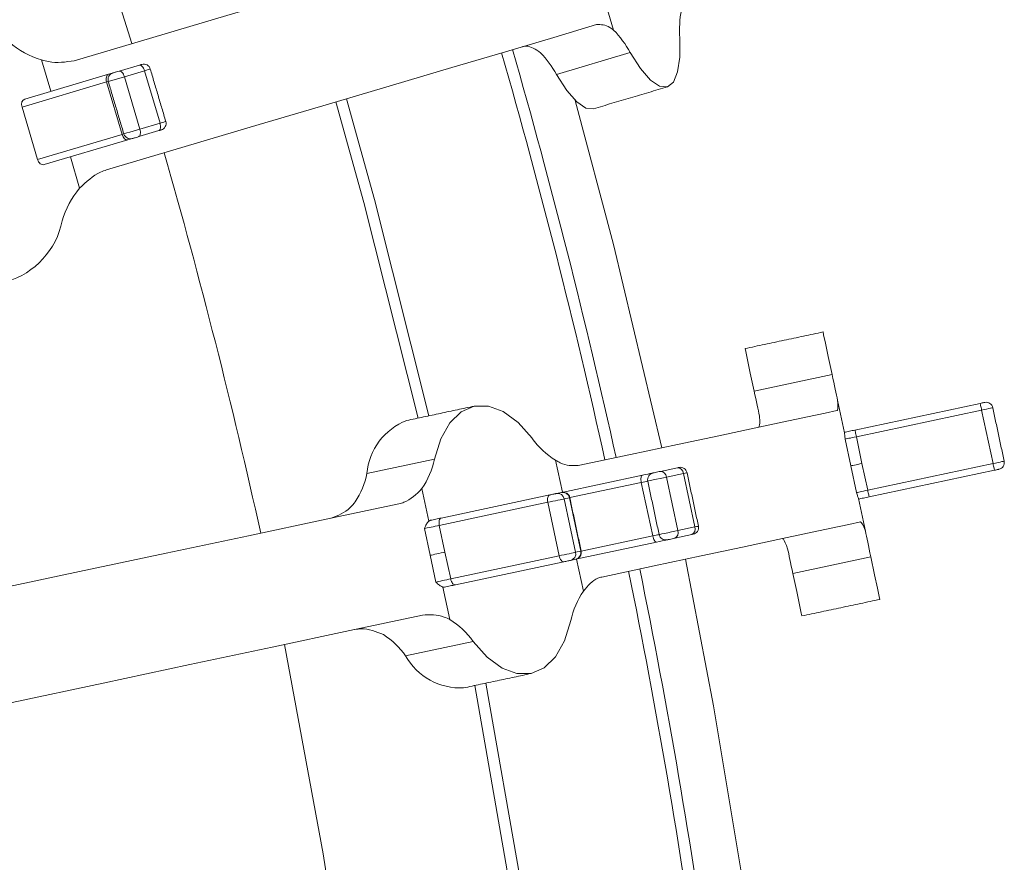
# Model space of a CAD drawing. Header units: millimetres. Extents: x 95 to 591, y 325 to 1119.
# Tile 44 of 55: x 552 to 573, y 522 to 540. Entities that reach past the tile are written whole.
import ezdxf

# ---------------------------------------------------------------- set-up
doc = ezdxf.new("R2010")
doc.units = ezdxf.units.MM

msp = doc.modelspace()

# ---------------------------------------------------------------- linework, layer by layer
at = {"color": 7, "linetype": 'Continuous', "lineweight": 15}
for p, q in [((564.6, 539.924), (564.393, 540.623)), ((564.964, 539.43), (563.343, 538.95)), ((552.042, 539.268), (552.247, 538.579)), ((551.672, 538.408), (553.511, 538.953)), ((553.747, 539.023), (554.19, 539.154)), ((554.3, 539.031), (553.858, 538.899)), ((554.3, 539.031), (554.641, 537.88)), ((553.468, 538.784), (551.611, 538.234)), ((553.468, 538.784), (553.809, 537.634)), ((553.858, 538.899), (554.198, 537.749)), ((551.611, 538.234), (551.952, 537.083)), ((554.198, 537.749), (554.641, 537.88)), ((554.616, 537.716), (554.173, 537.585)), ((551.952, 537.083), (553.809, 537.634)), ((553.937, 537.515), (552.098, 536.97)), ((552.877, 536.451), (552.673, 537.14)), ((567.686, 531.998), (569.397, 532.362)), ((569.517, 531.798), (569.669, 531.084)), ((569.899, 531.144), (572.65, 531.729)), ((572.681, 531.582), (569.93, 530.997)), ((572.681, 531.582), (572.931, 530.408)), ((569.81, 530.358), (569.686, 530.945)), ((569.93, 530.997), (570.054, 530.41)), ((559.184, 530.191), (560.666, 530.506)), ((563.326, 530.482), (563.476, 529.779)), ((565.63, 530.237), (566.004, 530.316)), ((569.935, 529.772), (569.81, 530.358)), ((570.054, 530.41), (570.179, 529.823)), ((570.179, 529.823), (572.931, 530.408)), ((563.46, 529.775), (565.232, 530.152)), ((566.135, 530.191), (565.761, 530.111)), ((565.761, 530.111), (566.011, 528.937)), ((566.135, 530.191), (566.385, 529.017)), ((572.962, 530.262), (570.21, 529.677)), ((565.209, 529.994), (563.638, 529.66)), ((565.209, 529.994), (565.459, 528.82)), ((560.392, 529.858), (560.544, 529.145)), ((560.816, 529.213), (563.198, 529.72)), ((563.343, 529.75), (563.458, 529.775)), ((563.458, 529.775), (563.46, 529.775)), ((563.632, 529.659), (563.517, 529.634)), ((563.638, 529.66), (563.632, 529.659)), ((563.632, 529.659), (563.881, 528.485)), ((563.156, 529.558), (560.773, 529.051)), ((563.156, 529.558), (563.406, 528.384)), ((563.517, 529.634), (563.766, 528.46)), ((570.128, 528.924), (569.976, 529.638)), ((560.773, 529.051), (560.898, 528.464)), ((566.011, 528.937), (566.385, 529.017)), ((560.571, 528.395), (560.446, 528.982)), ((563.888, 528.486), (565.459, 528.82)), ((566.316, 528.849), (565.942, 528.769)), ((566.316, 528.849), (566.347, 528.856)), ((565.543, 528.685), (563.772, 528.308)), ((560.696, 527.808), (560.571, 528.395)), ((560.898, 528.464), (561.023, 527.877)), ((561.023, 527.877), (563.406, 528.384)), ((563.766, 528.46), (563.881, 528.485)), ((563.881, 528.485), (563.888, 528.486)), ((570.248, 528.36), (568.536, 527.996)), ((563.51, 528.253), (561.127, 527.746)), ((563.77, 528.308), (563.655, 528.283)), ((563.772, 528.308), (563.77, 528.308)), ((563.937, 527.608), (563.788, 528.312)), ((561.003, 526.985), (560.851, 527.698)), ((561.517, 526.504), (560.034, 526.189))]:
    msp.add_line(p, q, dxfattribs=at)
at = {"color": 7, "linetype": 'Continuous', "lineweight": 15, "flags": 128}
for points in [[(552.757, 539.251), (554.485, 539.763), (556.11, 540.245), (557.629, 540.695), (559.039, 541.112), (560.335, 541.496), (561.515, 541.846), (562.577, 542.16), (563.517, 542.439)], [(564.227, 540.042), (563.287, 539.763), (562.226, 539.449), (561.045, 539.099), (559.749, 538.715), (558.339, 538.298), (556.82, 537.848), (555.195, 537.366), (553.467, 536.854)], [(564.964, 539.43), (565.193, 539.077), (565.412, 538.827), (565.61, 538.692), (565.78, 538.676), (565.913, 538.782), (566.006, 539.003), (566.053, 539.331), (566.053, 539.753)], [(554.19, 539.154), (554.208, 539.16), (554.223, 539.164), (554.234, 539.167), (554.24, 539.169), (554.241, 539.169)], [(553.511, 538.953), (553.495, 538.946), (553.481, 538.933), (553.471, 538.915), (553.463, 538.893), (553.459, 538.868), (553.458, 538.841), (553.461, 538.813), (553.468, 538.784)], [(553.511, 538.953), (553.563, 538.969), (553.605, 538.981), (553.637, 538.991), (553.658, 538.997), (553.667, 538.999), (553.667, 538.999)], [(553.606, 538.982), (553.607, 538.982), (553.616, 538.984), (553.634, 538.99), (553.659, 538.997), (553.688, 539.006), (553.718, 539.015), (553.747, 539.023)], [(553.747, 539.023), (553.761, 539.024), (553.776, 539.02), (553.792, 539.01), (553.808, 538.995), (553.822, 538.976), (553.836, 538.953), (553.848, 538.927), (553.858, 538.899)], [(554.19, 539.154), (554.204, 539.156), (554.219, 539.151), (554.235, 539.141), (554.25, 539.126), (554.265, 539.107), (554.279, 539.084), (554.291, 539.058), (554.3, 539.031)], [(554.427, 539.068), (554.425, 539.067), (554.41, 539.063), (554.383, 539.055), (554.346, 539.044), (554.3, 539.031)], [(563.343, 538.95), (563.573, 538.597), (563.791, 538.347), (563.989, 538.212), (564.159, 538.196)], [(553.505, 538.795), (553.5, 538.794), (553.468, 538.784)], [(553.858, 538.899), (553.785, 538.878), (553.708, 538.855), (553.636, 538.834), (553.574, 538.815), (553.53, 538.802), (553.507, 538.796), (553.505, 538.795)], [(560.306, 531.405), (559.113, 536.139), (558.499, 538.345)], [(558.735, 538.415), (559.351, 536.203), (560.547, 531.456)], [(563.759, 538.378), (564.597, 535.214), (565.656, 530.753)], [(554.641, 537.88), (554.648, 537.852), (554.652, 537.823), (554.653, 537.797), (554.651, 537.772), (554.646, 537.752), (554.639, 537.735), (554.628, 537.723), (554.616, 537.716)], [(554.641, 537.88), (554.687, 537.894), (554.724, 537.905), (554.751, 537.913), (554.766, 537.917), (554.768, 537.918)], [(553.846, 537.645), (553.848, 537.645), (553.871, 537.652), (553.915, 537.665), (553.976, 537.683), (554.049, 537.705), (554.126, 537.727), (554.198, 537.749)], [(554.198, 537.749), (554.205, 537.72), (554.21, 537.692), (554.211, 537.666), (554.209, 537.641), (554.204, 537.62), (554.196, 537.604), (554.186, 537.592), (554.173, 537.585)], [(554.667, 537.731), (554.666, 537.731), (554.66, 537.729), (554.649, 537.726), (554.634, 537.722), (554.616, 537.716)], [(553.809, 537.634), (553.841, 537.643), (553.846, 537.645)], [(553.809, 537.634), (553.819, 537.606), (553.832, 537.58), (553.847, 537.558), (553.864, 537.539), (553.882, 537.525), (553.901, 537.516), (553.919, 537.513), (553.937, 537.515)], [(554.093, 537.561), (554.093, 537.561), (554.084, 537.559), (554.063, 537.552), (554.031, 537.543), (553.989, 537.53), (553.937, 537.515)], [(554.173, 537.585), (554.144, 537.576), (554.114, 537.567), (554.085, 537.559), (554.06, 537.551), (554.042, 537.546), (554.033, 537.544), (554.033, 537.543)], [(569.199, 533.296), (569.212, 533.234), (569.251, 533.052), (569.313, 532.757), (569.397, 532.362)], [(567.487, 532.932), (567.5, 532.87), (567.539, 532.688), (567.602, 532.393), (567.686, 531.998)], [(569.397, 532.362), (569.416, 532.275), (569.433, 532.192), (569.45, 532.114), (569.466, 532.041), (569.48, 531.972), (569.494, 531.909), (569.506, 531.851), (569.517, 531.798)], [(567.801, 531.455), (567.79, 531.507), (567.778, 531.563), (567.765, 531.625), (567.751, 531.691), (567.736, 531.761), (567.72, 531.836), (567.703, 531.915), (567.686, 531.998)], [(562.813, 530.962), (562.502, 531.309), (562.178, 531.549), (561.853, 531.67), (561.541, 531.668), (561.255, 531.543), (561.007, 531.3), (560.808, 530.949), (560.666, 530.506)], [(572.65, 531.729), (572.673, 531.734), (572.694, 531.738), (572.713, 531.742), (572.729, 531.746), (572.74, 531.748), (572.746, 531.749), (572.748, 531.75)], [(572.65, 531.729), (572.651, 531.726), (572.652, 531.718), (572.655, 531.704), (572.659, 531.686), (572.664, 531.664), (572.669, 531.638), (572.675, 531.611), (572.681, 531.582)], [(572.926, 531.634), (572.922, 531.633), (572.906, 531.63), (572.878, 531.624), (572.839, 531.616), (572.791, 531.605), (572.738, 531.594), (572.681, 531.582)], [(563.82, 530.363), (564.973, 530.608), (566.003, 530.827), (566.909, 531.02), (567.688, 531.185), (568.338, 531.323), (568.858, 531.434), (569.246, 531.517), (569.503, 531.571)], [(569.667, 531.095), (569.692, 531.1), (569.719, 531.106), (569.747, 531.112), (569.777, 531.118), (569.806, 531.124), (569.837, 531.131), (569.868, 531.137), (569.899, 531.144)], [(569.93, 530.997), (569.884, 530.987), (569.839, 530.978), (569.798, 530.969), (569.762, 530.962), (569.731, 530.955), (569.708, 530.95), (569.692, 530.947), (569.686, 530.945)], [(569.899, 531.144), (569.899, 531.141), (569.901, 531.133), (569.904, 531.119), (569.908, 531.101), (569.912, 531.079), (569.918, 531.053), (569.924, 531.026), (569.93, 530.997)], [(566.004, 530.316), (566.019, 530.319), (566.029, 530.321), (566.034, 530.323), (566.035, 530.323)], [(569.81, 530.358), (569.817, 530.36), (569.833, 530.363), (569.856, 530.368), (569.886, 530.375), (569.923, 530.382), (569.964, 530.391), (570.008, 530.401), (570.054, 530.41)], [(572.931, 530.408), (572.987, 530.42), (573.041, 530.432), (573.088, 530.442), (573.127, 530.45), (573.156, 530.456), (573.172, 530.46), (573.175, 530.46)], [(572.962, 530.262), (572.961, 530.264), (572.96, 530.273), (572.957, 530.286), (572.953, 530.305), (572.948, 530.327), (572.943, 530.352), (572.937, 530.38), (572.931, 530.408)], [(565.209, 529.994), (565.204, 530.023), (565.201, 530.051), (565.201, 530.077), (565.203, 530.101), (565.207, 530.121), (565.213, 530.136), (565.222, 530.147), (565.232, 530.152)], [(565.232, 530.152), (565.295, 530.165), (565.351, 530.177), (565.399, 530.188), (565.437, 530.196), (565.463, 530.201), (565.477, 530.204), (565.48, 530.205)], [(565.761, 530.111), (565.696, 530.097), (565.621, 530.081), (565.543, 530.065), (565.47, 530.049), (565.41, 530.037), (565.369, 530.028), (565.351, 530.024), (565.35, 530.024)], [(565.465, 530.202), (565.466, 530.202), (565.473, 530.203), (565.49, 530.207), (565.514, 530.212), (565.543, 530.218), (565.574, 530.225), (565.604, 530.231), (565.63, 530.237)], [(566.213, 530.207), (566.211, 530.207), (566.198, 530.204), (566.172, 530.199), (566.135, 530.191)], [(573.06, 530.282), (573.058, 530.282), (573.052, 530.281), (573.041, 530.278), (573.025, 530.275), (573.006, 530.271), (572.985, 530.266), (572.962, 530.262)], [(565.35, 530.024), (565.337, 530.021), (565.314, 530.016), (565.284, 530.01), (565.249, 530.002), (565.209, 529.994)], [(563.156, 529.558), (563.152, 529.586), (563.15, 529.615), (563.151, 529.642), (563.156, 529.666), (563.163, 529.686), (563.173, 529.703), (563.185, 529.714), (563.198, 529.72)], [(563.198, 529.72), (563.219, 529.724), (563.242, 529.729), (563.265, 529.734), (563.286, 529.739), (563.306, 529.743), (563.323, 529.746), (563.335, 529.749), (563.343, 529.75)], [(569.935, 529.772), (569.942, 529.773), (569.957, 529.776), (569.981, 529.781), (570.011, 529.788), (570.048, 529.795), (570.089, 529.804), (570.133, 529.814), (570.179, 529.823)], [(570.21, 529.677), (570.179, 529.67), (570.149, 529.664), (570.118, 529.657), (570.088, 529.651), (570.059, 529.645), (570.031, 529.639), (570.004, 529.633), (569.979, 529.627)], [(570.21, 529.677), (570.21, 529.68), (570.208, 529.688), (570.205, 529.701), (570.201, 529.72), (570.197, 529.742), (570.191, 529.767), (570.185, 529.795), (570.179, 529.823)], [(544.361, 526.227), (546.614, 526.706), (548.787, 527.168), (550.875, 527.612), (552.874, 528.037), (554.779, 528.441), (556.585, 528.825), (558.288, 529.187), (559.885, 529.527)], [(563.517, 529.634), (563.498, 529.63), (563.467, 529.623), (563.425, 529.615), (563.376, 529.604), (563.322, 529.593), (563.265, 529.581), (563.209, 529.569), (563.156, 529.558)], [(560.773, 529.051), (560.731, 529.042), (560.686, 529.033), (560.64, 529.023), (560.594, 529.013), (560.551, 529.004), (560.51, 528.995), (560.475, 528.988), (560.446, 528.982)], [(560.577, 529.163), (560.608, 529.169), (560.639, 529.176), (560.67, 529.182), (560.7, 529.189), (560.73, 529.195), (560.76, 529.201), (560.788, 529.208), (560.816, 529.213)], [(560.773, 529.051), (560.769, 529.08), (560.767, 529.108), (560.768, 529.135), (560.773, 529.159), (560.78, 529.18), (560.79, 529.196), (560.802, 529.207), (560.816, 529.213)], [(570.022, 529.126), (569.766, 529.071), (569.378, 528.989), (568.858, 528.878), (568.208, 528.74), (567.429, 528.574), (566.523, 528.382), (565.493, 528.163), (564.34, 527.918)], [(566.385, 529.017), (566.422, 529.025), (566.447, 529.03), (566.461, 529.033), (566.463, 529.033)], [(565.459, 528.82), (565.498, 528.828), (565.533, 528.836), (565.563, 528.842), (565.587, 528.847), (565.599, 528.85)], [(565.543, 528.685), (565.532, 528.685), (565.521, 528.692), (565.508, 528.703), (565.496, 528.72), (565.485, 528.741), (565.475, 528.765), (565.466, 528.792), (565.459, 528.82)], [(565.599, 528.85), (565.6, 528.85), (565.618, 528.854), (565.66, 528.863), (565.72, 528.876), (565.793, 528.891), (565.871, 528.908), (565.946, 528.924), (566.011, 528.937)], [(570.128, 528.924), (570.139, 528.871), (570.152, 528.813), (570.165, 528.75), (570.18, 528.682), (570.195, 528.608), (570.212, 528.53), (570.229, 528.447), (570.248, 528.36)], [(565.792, 528.738), (565.789, 528.737), (565.775, 528.734), (565.748, 528.728), (565.711, 528.72), (565.663, 528.71), (565.606, 528.698), (565.543, 528.685)], [(565.942, 528.769), (565.916, 528.764), (565.886, 528.758), (565.855, 528.751), (565.825, 528.745), (565.801, 528.74), (565.785, 528.736), (565.778, 528.735), (565.777, 528.734)], [(560.898, 528.464), (560.856, 528.455), (560.811, 528.446), (560.765, 528.436), (560.719, 528.426), (560.675, 528.417), (560.635, 528.408), (560.6, 528.401), (560.571, 528.395)], [(563.406, 528.384), (563.458, 528.395), (563.514, 528.407), (563.571, 528.419), (563.626, 528.43), (563.675, 528.441), (563.716, 528.45), (563.747, 528.456), (563.766, 528.46)], [(563.406, 528.384), (563.413, 528.355), (563.423, 528.329), (563.435, 528.305), (563.449, 528.285), (563.464, 528.269), (563.48, 528.258), (563.495, 528.252), (563.51, 528.253)], [(568.536, 527.996), (568.519, 528.079), (568.502, 528.158), (568.486, 528.233), (568.471, 528.304), (568.457, 528.37), (568.444, 528.431), (568.432, 528.488), (568.421, 528.54)], [(570.248, 528.36), (570.332, 527.965), (570.395, 527.67), (570.433, 527.488), (570.446, 527.427)], [(563.655, 528.283), (563.647, 528.282), (563.634, 528.279), (563.618, 528.275), (563.598, 528.271), (563.576, 528.267), (563.554, 528.262), (563.531, 528.257), (563.51, 528.253)], [(566.176, 528.308), (566.795, 525.091), (567.544, 520.571)], [(568.536, 527.996), (568.62, 527.601), (568.683, 527.306), (568.722, 527.124), (568.735, 527.063)], [(560.696, 527.808), (560.725, 527.814), (560.76, 527.821), (560.8, 527.83), (560.844, 527.839), (560.89, 527.849), (560.936, 527.859), (560.981, 527.868), (561.023, 527.877)], [(561.127, 527.746), (561.1, 527.74), (561.072, 527.734), (561.042, 527.728), (561.012, 527.722), (560.981, 527.715), (560.951, 527.709), (560.92, 527.702), (560.889, 527.695)], [(561.023, 527.877), (561.03, 527.849), (561.04, 527.822), (561.053, 527.798), (561.066, 527.778), (561.081, 527.762), (561.097, 527.751), (561.113, 527.746), (561.127, 527.746)], [(560.405, 527.081), (558.808, 526.742), (557.105, 526.38), (555.299, 525.996), (553.394, 525.591), (551.395, 525.166), (549.307, 524.722), (547.133, 524.26), (544.881, 523.782)], [(561.517, 526.504), (561.827, 526.157), (562.151, 525.918), (562.476, 525.797), (562.788, 525.799), (563.074, 525.924), (563.322, 526.167), (563.521, 526.517), (563.663, 526.961)], [(557.372, 526.437), (558.227, 521.843), (558.83, 517.949)], [(561.794, 525.588), (562.561, 521.213), (562.969, 518.494)], [(562.725, 518.462), (562.318, 521.174), (561.553, 525.536)]]:
    msp.add_lwpolyline(points, dxfattribs=at)
at = {"color": 7, "linetype": 'Continuous', "lineweight": 15}
for centre, radius, start, end in [((418.71, 498.241), 141.5, 17.00615, 20.49385), ((568.297, 539.927), 2.25, 168.7887, 184.4433), ((562.987, 538.354), 2.251, 28.5574, 44.2093), ((552.601, 541.122), 1.937, 229.0803, 253.2318), ((418.71, 498.241), 149.226, 12.47995, 16.02005), ((418.71, 498.241), 149.476, 12.47915, 16.02085), ((561.299, 537.829), 2.332, 28.741, 43.262), ((554.284, 539.026), 0.15, 16.5, 106.5), ((553.649, 538.838), 0.15, 106.5, 196.5), ((554.624, 537.875), 0.15, 286.5, 16.5), ((553.99, 537.687), 0.15, 196.5, 286.5), ((418.71, 498.241), 141.5, 12.50615, 15.99385), ((554.355, 535.2), 1.937, 139.7676, 163.9182), ((550.772, 536.087), 1.758, 224.5137, 348.4863), ((572.779, 531.603), 0.15, 12, 102), ((560.556, 530.068), 1.378, 111.1695, 174.8715), ((564.262, 531.998), 1.782, 215.561, 238.3214), ((558.92, 530.863), 1.782, 325.6783, 348.4395), ((566.002, 530.183), 0.133, 3.3403, 89.2534), ((566.066, 530.176), 0.15, 12, 102), ((573.029, 530.429), 0.15, 282, 12), ((557.402, 530.561), 1.82, 326.9644, 348.2782), ((565.497, 530.055), 0.15, 102, 192), ((565.628, 530.103), 0.133, 3.3411, 89.2461), ((563.372, 529.605), 0.148, 11.265, 101.2486), ((563.487, 529.63), 0.148, 11.2714, 101.2422), ((563.491, 529.629), 0.15, 12, 102), ((566.26, 528.97), 0.133, 294.7559, 20.6589), ((566.316, 529.002), 0.15, 282, 12), ((565.746, 528.881), 0.15, 192, 282), ((565.886, 528.89), 0.133, 294.7547, 20.6597), ((563.622, 528.428), 0.148, 282.7513, 12.7367), ((563.737, 528.452), 0.148, 282.7576, 12.7305), ((563.741, 528.455), 0.15, 282, 12), ((418.71, 498.241), 149.226, 7.97995, 11.52005), ((418.71, 498.241), 149.476, 7.97915, 11.52085), ((565.409, 526.604), 1.781, 145.6767, 168.4412), ((560.067, 525.469), 1.781, 35.5585, 58.3241), ((558.557, 525.127), 1.82, 35.7195, 57.0375), ((561.238, 526.86), 1.378, 209.13, 272.8291)]:
    msp.add_arc(centre, radius, start, end, dxfattribs=at)
for centre, start_param, end_param in [((551.714, 538.265), 0, 1.570796), ((552.055, 537.114), 1.570796, 3.141593)]:
    msp.add_ellipse(centre, major_axis=(-0.043, 0.144), ratio=0.715148, start_param=start_param, end_param=end_param, dxfattribs=at)
for points, knots in [([(564.227, 540.042), (564.321, 540.044), (564.438, 540.047), (564.573, 539.944), (564.6, 539.924)], [0, 0, 0, 0, 0.799513, 1, 1, 1, 1]), ([(562.997, 539.427), (562.889, 539.498), (562.748, 539.591), (562.63, 539.566), (562.602, 539.56)], [0, 0, 0, 0, 0.763344, 1, 1, 1, 1]), ([(552.757, 539.251), (552.571, 539.222), (552.339, 539.184), (552.092, 539.254), (552.042, 539.268)], [0, 0, 0, 0, 0.799499, 1, 1, 1, 1]), ([(552.877, 536.451), (553.022, 536.591), (553.203, 536.767), (553.423, 536.84), (553.467, 536.854)], [0, 0, 0, 0, 0.799516, 1, 1, 1, 1]), ([(569.517, 531.798), (569.522, 531.704), (569.529, 531.586), (569.507, 531.573), (569.503, 531.571)], [0, 0, 0, 0, 0.7995085, 1, 1, 1, 1]), ([(567.787, 531.206), (567.8, 531.234), (567.818, 531.27), (567.804, 531.419), (567.801, 531.455)], [0, 0, 0, 0, 0.763335, 1, 1, 1, 1]), ([(569.686, 530.945), (569.685, 530.946), (569.682, 530.974), (569.673, 531.033), (569.67, 531.068), (569.669, 531.084)], [0, 0, 0, 0, 0.008161, 0.51777, 1, 1, 1, 1]), ([(563.82, 530.363), (563.693, 530.361), (563.533, 530.358), (563.361, 530.461), (563.326, 530.482)], [0, 0, 0, 0, 0.799519, 1, 1, 1, 1]), ([(560.392, 529.858), (560.268, 529.737), (560.113, 529.584), (559.923, 529.536), (559.885, 529.527)], [0, 0, 0, 0, 0.799504, 1, 1, 1, 1]), ([(569.976, 529.638), (569.971, 529.654), (569.959, 529.686), (569.943, 529.743), (569.935, 529.771), (569.935, 529.772)], [0, 0, 0, 0, 0.4822325, 0.9918334, 1, 1, 1, 1]), ([(558.399, 529.211), (558.548, 529.267), (558.743, 529.341), (558.892, 529.525), (558.927, 529.568)], [0, 0, 0, 0, 0.763354, 1, 1, 1, 1]), ([(560.446, 528.982), (560.447, 528.982), (560.461, 529.015), (560.487, 529.081), (560.525, 529.124), (560.544, 529.145)], [0, 0, 0, 0, 0.008121, 0.517869, 1, 1, 1, 1]), ([(570.022, 529.126), (570.045, 529.106), (570.074, 529.081), (570.119, 528.95), (570.128, 528.924)], [0, 0, 0, 0, 0.79952, 1, 1, 1, 1]), ([(568.421, 528.54), (568.386, 528.633), (568.34, 528.756), (568.313, 528.76), (568.306, 528.761)], [0, 0, 0, 0, 0.763315, 1, 1, 1, 1]), ([(563.937, 527.608), (564.036, 527.725), (564.16, 527.87), (564.31, 527.91), (564.34, 527.918)], [0, 0, 0, 0, 0.79954, 1, 1, 1, 1]), ([(560.851, 527.698), (560.826, 527.71), (560.773, 527.734), (560.722, 527.783), (560.696, 527.807), (560.696, 527.808)], [0, 0, 0, 0, 0.482137, 0.991886, 1, 1, 1, 1]), ([(560.405, 527.081), (560.563, 527.09), (560.762, 527.101), (560.963, 527.004), (561.003, 526.985)], [0, 0, 0, 0, 0.799522, 1, 1, 1, 1]), ([(559.547, 526.654), (559.384, 526.72), (559.17, 526.807), (558.967, 526.773), (558.919, 526.765)], [0, 0, 0, 0, 0.763318, 1, 1, 1, 1])]:
    msp.add_open_spline(points, degree=3, knots=knots, dxfattribs=at)
for points in [[(554.768, 537.918), (554.427, 539.068)], [(553.505, 538.795), (553.846, 537.645)], [(564.159, 538.196), (565.78, 538.676)], [(569.199, 533.296), (567.487, 532.932)], [(561.541, 531.668), (560.058, 531.353)], [(573.175, 530.46), (572.926, 531.634)], [(566.463, 529.033), (566.213, 530.207)], [(565.35, 530.024), (565.599, 528.85)], [(563.888, 528.486), (563.638, 529.66)], [(560.544, 529.145), (560.577, 529.163)], [(560.889, 527.695), (560.851, 527.698)], [(568.735, 527.063), (570.446, 527.427)], [(561.306, 525.484), (562.788, 525.799)]]:
    msp.add_open_spline(points, degree=1, dxfattribs=at)

doc.saveas('drawing.dxf')
